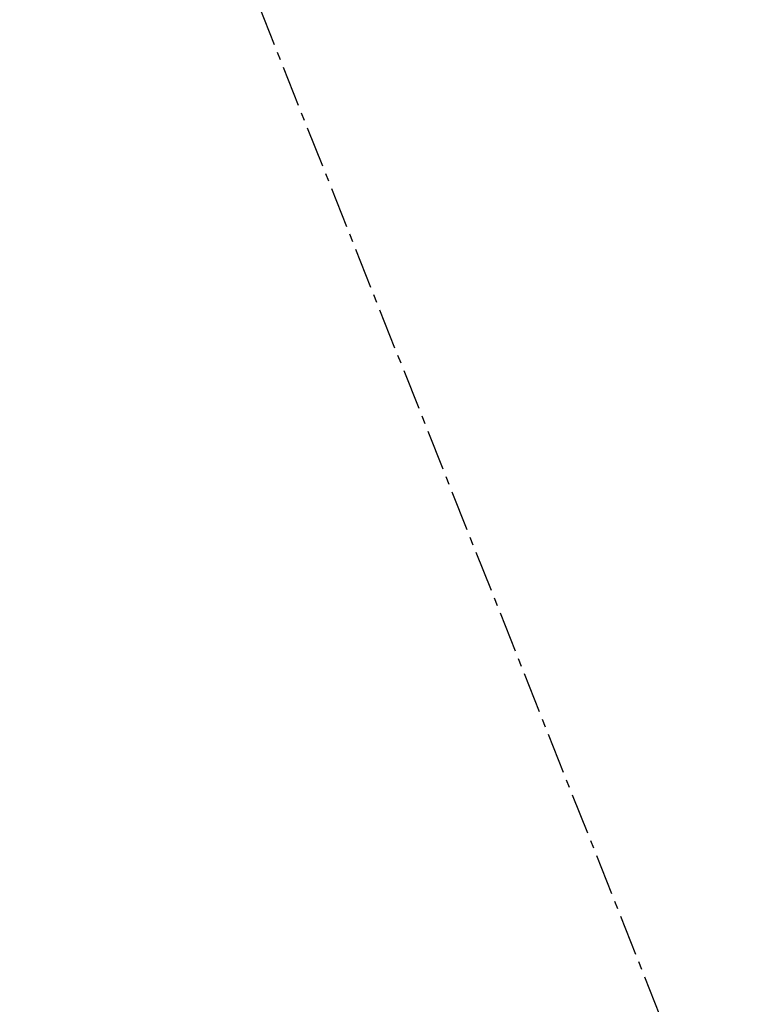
# Model space of a CAD drawing. Extents: x 1006 to 5197, y -24 to 263.
# Tile 108 of 124: x 1098 to 1107, y 12 to 24. Entities that reach past the tile are written whole.
import ezdxf

# ---------------------------------------------------------------- set-up
doc = ezdxf.new("R2010")
doc.units = 0
doc.header["$MEASUREMENT"] = 0
doc.linetypes.add('B0304', pattern=[0.6, 0.5, -0.05, 0, -0.05])
doc.layers.add('A Lijn doorsnede', color=7, linetype='Continuous')
doc.layers.add('A Stramien', color=7, linetype='Continuous')
doc.styles.get("Standard").update_dxf_attribs({"font": 'txt', "bigfont": 'BIGFONT.SHX'})
doc.dimstyles.new('GENERATED_STYLE__1', dxfattribs={"dimtxt": 0.25, "dimasz": 0.19, "dimexe": 0.18, "dimexo": 0, "dimgap": 0.09, "dimtad": 1, "dimdec": 0, "dimlfac": 1000, "dimzin": 0, "dimdsep": 46, "dimtxsty": 'Standard', "dimblk": 'ARROWHEAD_7', "dimblk1": 'ARROWHEAD_7', "dimblk2": 'ARROWHEAD_7', "dimcen": 0.09, "dimclrd": 7, "dimclre": 7, "dimclrt": 7, "dimadec": 1, "dimazin": 0, "dimtfac": 1, "dimtdec": 4, "dimtmove": 0, "dimatfit": 3, "dimfxl": 0, "dimtolj": 1, "dimtzin": 0, "dimarcsym": 0})

# ---------------------------------------------------------------- blocks, each defined once
blk = doc.blocks.new('*D421', base_point=(988.214, 0))
at = {"layer": 'A Stramien', "linetype": 'Continuous'}
for p, q in [((1096.986, 34.579), (1096.986, 34.729)), ((1097.173, 34.629), (1096.798, 34.629)), ((1096.986, 10), (1096.986, 34.579)), ((1097.173, 9.95), (1096.798, 9.95)), ((1096.986, 2.75), (1096.986, 10))]:
    blk.add_line(p, q, dxfattribs=at)
for centre in [(1096.986, 34.629), (1096.986, 9.95)]:
    blk.add_circle(centre, 0.05, dxfattribs=at)
at = {"layer": 'A Stramien', "insert": (1096.686, 23.355), "char_height": 0.25, "attachment_point": 1, "rotation": 90}
blk.add_mtext('{24.679}', dxfattribs=at)
blk = doc.blocks.new('ARROWHEAD_7')
at = {"color": 0, "linetype": 'Continuous', "lineweight": 0}
for p, q in [((0, 0), (-1, 0)), ((-0.25, 0), (0.25, 0)), ((0, -0.25), (0, 0.25))]:
    blk.add_line(p, q, dxfattribs=at)
blk.add_circle((0, 0), 0.25, dxfattribs=at)
blk = doc.blocks.new('CUTPLANE_1_2', base_point=(1009.75, 6.66))
at = {"layer": 'A Lijn doorsnede', "linetype": 'B0304'}
blk.add_line((1106.672, 9.25), (1096.209, 35.588), dxfattribs=at)

msp = doc.modelspace()

# ---------------------------------------------------------------- block references
at = {"layer": 'A Lijn doorsnede'}
msp.add_blockref('CUTPLANE_1_2', (1009.7498, 6.6602), dxfattribs=at)

# ---------------------------------------------------------------- dimensions: what is measured, and where the dimension line sits
at = {"layer": 'A Stramien', "linetype": 'Continuous'}
dim = msp.add_linear_dim(base=(1096.9859, 2.7), p1=(1098.4604, 9.95), p2=(1098.4604, 34.6289), angle=90, dimstyle='GENERATED_STYLE__1', dxfattribs=at)
dim.commit()
dim.dimension.update_dxf_attribs({"geometry": '*D421', "text_midpoint": (1096.8109, 23.9348)})

doc.saveas('drawing.dxf')
